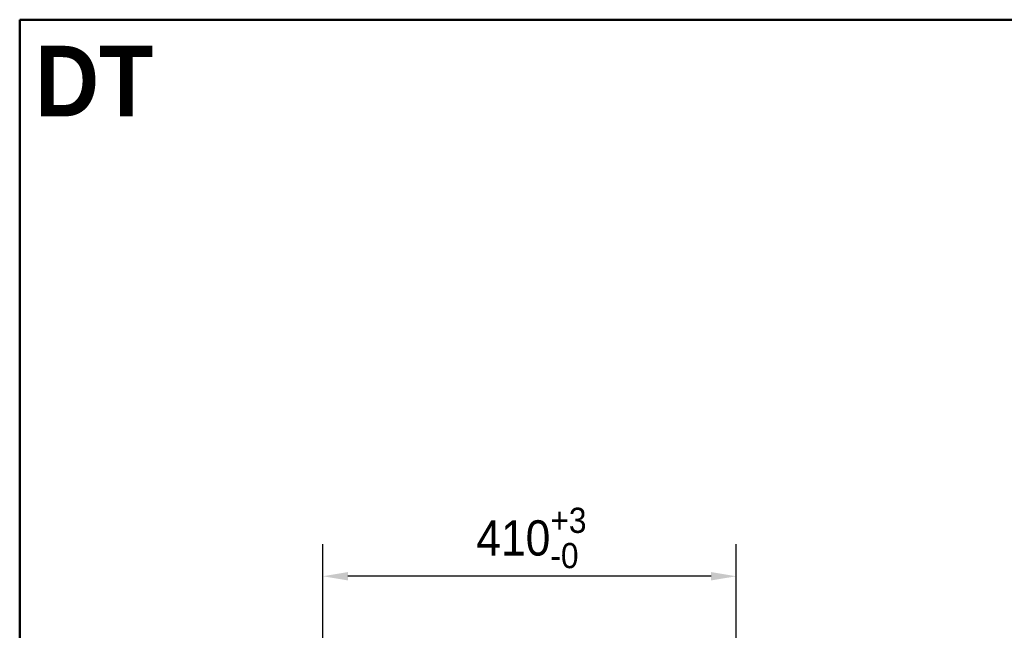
# Model space of a CAD drawing. Header units: millimetres. Extents: x 100 to 2000, y 93 to 2870.
# Tile 5 of 5: x 100 to 1076, y 2264 to 2870. Entities that reach past the tile are written whole.
import ezdxf

# ---------------------------------------------------------------- set-up
doc = ezdxf.new("R2010")
doc.units = ezdxf.units.MM
doc.header["$LTSCALE"] = 10
for name, color, linetype, lineweight in [('Dimensions(ISO)', 7, 'Continuous', 25), ('Sketch Geometry(ISO)', 7, 'Continuous', 50), ('Symbols(ISO)', 7, 'Continuous', 25)]:
    doc.layers.add(name, color=color, linetype=linetype, lineweight=lineweight)
doc.styles.add('Text_3.5mm', font='arial.ttf', dxfattribs={"width": 0.9})
doc.styles.add('Text_5.0mm', font='arial.ttf', dxfattribs={"width": 0.9})
doc.dimstyles.new('KS-STANDARD', dxfattribs={"dimscale": 10, "dimtxt": 3.5, "dimasz": 2.5, "dimexe": 3.175, "dimexo": 0, "dimgap": 0.8, "dimtad": 1, "dimdec": 1, "dimrnd": 1e-08, "dimtxsty": 'Text_3.5mm', "dimcen": 0.09, "dimdle": 10, "dimclrd": 7, "dimclre": 7, "dimclrt": 7, "dimadec": 0, "dimazin": 2, "dimtfac": 0.714286, "dimtdec": 4, "dimtmove": 0, "dimatfit": 3, "dimfxl": 1, "dimtolj": 1, "dimlwd": 25, "dimlwe": 25, "dimarcsym": 0})

# ---------------------------------------------------------------- blocks, each defined once
blk = doc.blocks.new('Borders Marketing Border')
at = {"layer": 'Sketch Geometry(ISO)'}
for p, q in [((10, 287), (200, 287)), ((10, 10), (10, 287))]:
    blk.add_line(p, q, dxfattribs=at)
blk = doc.blocks.new('*D8')
at = {"layer": 'Defpoints', "color": 0, "linetype": 'Continuous'}
for p in [(400.52, 2317.99), (400.52, 1970.54), (810.52, 1970.54)]:
    blk.add_point(p, dxfattribs=at)
at = {"layer": 'Dimensions(ISO)', "color": 7, "linetype": 'Continuous', "lineweight": 25}
for p, q in [((400.52, 1970.54), (400.52, 2349.74)), ((810.52, 1970.54), (810.52, 2349.74)), ((785.52, 2317.99), (425.52, 2317.99))]:
    blk.add_line(p, q, dxfattribs=at)
at = {"layer": 'Dimensions(ISO)', "color": 7, "linetype": 'Continuous'}
for points in [[(425.52, 2322.16), (425.52, 2313.83), (400.52, 2317.99)], [(785.52, 2322.16), (785.52, 2313.83), (810.52, 2317.99)]]:
    blk.add_solid(points, dxfattribs=at)
at = {"layer": 'Dimensions(ISO)', "color": 7, "linetype": 'Continuous', "lineweight": 25, "insert": (552.76, 2356), "char_height": 35, "attachment_point": 4, "style": 'Text_3.5mm'}
blk.add_mtext('\\A1;410{\\H25.000001;\\S+3^ -0;}', dxfattribs=at)

msp = doc.modelspace()

# ---------------------------------------------------------------- block references
at = {"xscale": 10, "yscale": 10, "zscale": 10}
msp.add_blockref('Borders Marketing Border', (0, 0), dxfattribs=at)

# ---------------------------------------------------------------- texts
at = {"layer": 'Symbols(ISO)', "color": 7, "insert": (115.24, 2809.156), "char_height": 70, "width": 117.27134, "attachment_point": 4, "style": 'Text_5.0mm'}
msp.add_mtext('\\fArial|b1|i0;{\\H70.0000;DT}', dxfattribs=at)

# ---------------------------------------------------------------- dimensions: what is measured, and where the dimension line sits
at = {"layer": 'Dimensions(ISO)', "color": 7, "linetype": 'Continuous', "lineweight": 25}
dim = msp.add_linear_dim(base=(400.52, 2317.993), p1=(810.52, 1970.543), p2=(400.52, 1970.543), dimstyle='KS-STANDARD', override={"dimgap": 0.8, "dimdec": 1, "dimtol": 1, "dimlim": 0, "dimtp": 3, "dimtm": 1e-09, "dimtdec": 4, "dimtofl": 0, "dimatfit": 1}, dxfattribs=at)
dim.commit()
dim.dimension.update_dxf_attribs({"geometry": '*D8', "text_midpoint": (605.52, 2317.993), "dimtype": 160})

doc.saveas('drawing.dxf')
